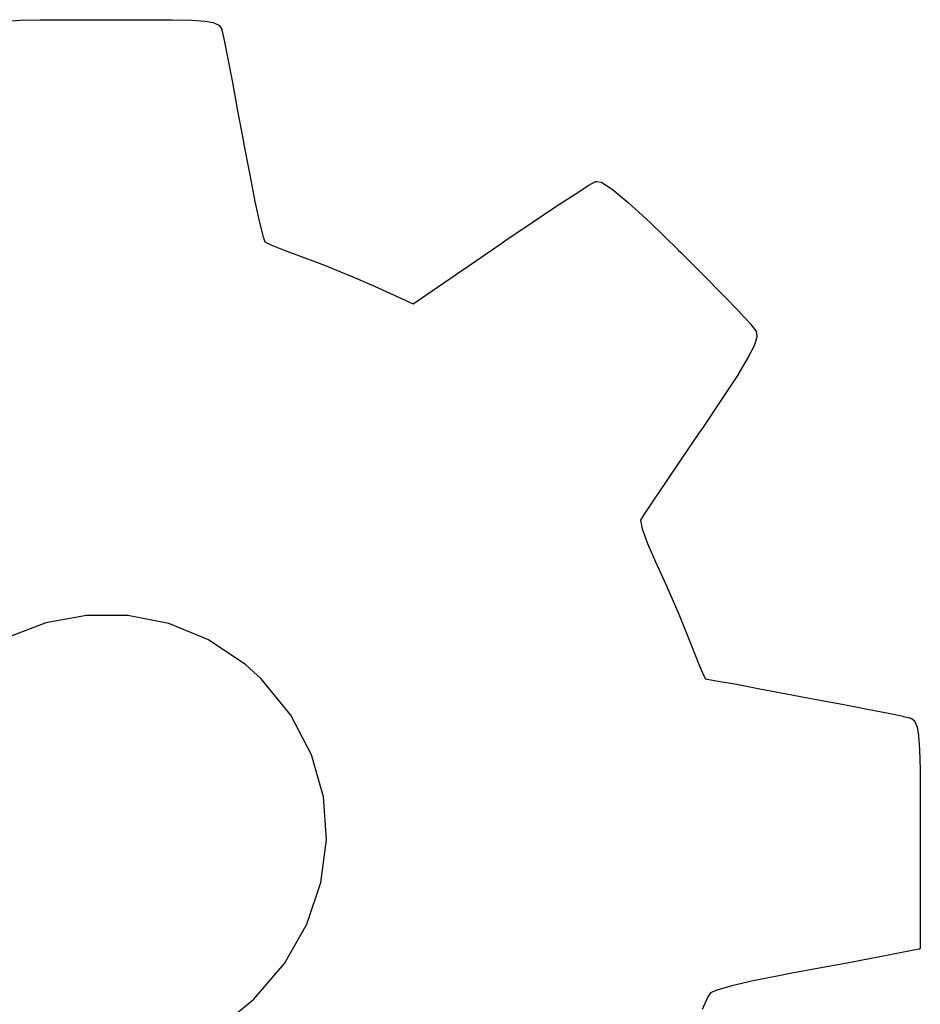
# Model space of a CAD drawing. Extents: x 5.07 to 6.67, y -4.03 to -3.19.
# Tile 8 of 27: x 5.19 to 5.29, y -3.9 to -3.79. Entities that reach past the tile are written whole.
import ezdxf

# ---------------------------------------------------------------- set-up
doc = ezdxf.new("R2010")
doc.units = 0
doc.header["$MEASUREMENT"] = 0
doc.layers.add('BLACK', color=7, linetype='CONTINUOUS')

msp = doc.modelspace()

# ---------------------------------------------------------------- linework, layer by layer
at = {"layer": 'BLACK', "linetype": 'CONTINUOUS'}
for p, q in [((5.18589, -3.78902), (5.18742, -3.78894)), ((5.18742, -3.78894), (5.18742, -3.78893)), ((5.18742, -3.78893), (5.18742, -3.78893)), ((5.18742, -3.78893), (5.18743, -3.78893)), ((5.18743, -3.78893), (5.18966, -3.78889)), ((5.18966, -3.78889), (5.18967, -3.78889)), ((5.18967, -3.78889), (5.19276, -3.78887)), ((5.18967, -3.78889), (5.18967, -3.78889)), ((5.19276, -3.78887), (5.19276, -3.78887)), ((5.19276, -3.78887), (5.19685, -3.78887)), ((5.19685, -3.78887), (5.19737, -3.78887)), ((5.19737, -3.78887), (5.20134, -3.78887)), ((5.20134, -3.78887), (5.20134, -3.78887)), ((5.20134, -3.78887), (5.20433, -3.78889)), ((5.20433, -3.78889), (5.20433, -3.78889)), ((5.20433, -3.78889), (5.20433, -3.78889)), ((5.20433, -3.78889), (5.20433, -3.78889)), ((5.20433, -3.78889), (5.20648, -3.78894)), ((5.20648, -3.78894), (5.20648, -3.78894)), ((5.20648, -3.78894), (5.20649, -3.78894)), ((5.20649, -3.78894), (5.20649, -3.78894)), ((5.20649, -3.78894), (5.20795, -3.78904)), ((5.20795, -3.78904), (5.20795, -3.78904)), ((5.20795, -3.78904), (5.20796, -3.78904)), ((5.20796, -3.78904), (5.20797, -3.78904)), ((5.20797, -3.78904), (5.20887, -3.78919)), ((5.20887, -3.78919), (5.20888, -3.78919)), ((5.20888, -3.78919), (5.20888, -3.7892)), ((5.20888, -3.7892), (5.20889, -3.7892)), ((5.20889, -3.7892), (5.2089, -3.7892)), ((5.2089, -3.7892), (5.20891, -3.78921)), ((5.20891, -3.78921), (5.20892, -3.78921)), ((5.20892, -3.78921), (5.20892, -3.78921)), ((5.20892, -3.78921), (5.20942, -3.78944)), ((5.20942, -3.78944), (5.20943, -3.78944)), ((5.20943, -3.78944), (5.20943, -3.78944)), ((5.20943, -3.78944), (5.20944, -3.78945)), ((5.20944, -3.78945), (5.20945, -3.78945)), ((5.20945, -3.78945), (5.20946, -3.78946)), ((5.20946, -3.78946), (5.20947, -3.78946)), ((5.20947, -3.78946), (5.20947, -3.78947)), ((5.20947, -3.78947), (5.20948, -3.78948)), ((5.20948, -3.78948), (5.20949, -3.78948)), ((5.20949, -3.78948), (5.20949, -3.78949)), ((5.20949, -3.78949), (5.2095, -3.7895)), ((5.2095, -3.7895), (5.20974, -3.78981)), ((5.20974, -3.78981), (5.20974, -3.78982)), ((5.20974, -3.78982), (5.20975, -3.78983)), ((5.20975, -3.78983), (5.20976, -3.78984)), ((5.20976, -3.78984), (5.20976, -3.78985)), ((5.20976, -3.78985), (5.20976, -3.78985)), ((5.20976, -3.78985), (5.20977, -3.78986)), ((5.20977, -3.78986), (5.20977, -3.78988)), ((5.20977, -3.78988), (5.2099, -3.7903)), ((5.2099, -3.7903), (5.2099, -3.7903)), ((5.2099, -3.7903), (5.2099, -3.7903)), ((5.2099, -3.7903), (5.2099, -3.79031)), ((5.2099, -3.79031), (5.2099, -3.79032)), ((5.2099, -3.79032), (5.2099, -3.79032)), ((5.2099, -3.79032), (5.2099, -3.79033)), ((5.2099, -3.79033), (5.2099, -3.79033)), ((5.2099, -3.79033), (5.21011, -3.79131)), ((5.21011, -3.79131), (5.21011, -3.79132)), ((5.21011, -3.79132), (5.21011, -3.79132)), ((5.21011, -3.79132), (5.21048, -3.79322)), ((5.21048, -3.79322), (5.21048, -3.79322)), ((5.21048, -3.79322), (5.21048, -3.79322)), ((5.21048, -3.79322), (5.21098, -3.79584)), ((5.21098, -3.79584), (5.21098, -3.79584)), ((5.21098, -3.79584), (5.21156, -3.79898)), ((5.21156, -3.79898), (5.21156, -3.79898)), ((5.21156, -3.79898), (5.21156, -3.79898)), ((5.21156, -3.79898), (5.21221, -3.80244)), ((5.21221, -3.80244), (5.21221, -3.80244)), ((5.21221, -3.80244), (5.21226, -3.80272)), ((5.21226, -3.80272), (5.2129, -3.80608)), ((5.2129, -3.80608), (5.21349, -3.80903)), ((5.25055, -3.80725), (5.25128, -3.80683)), ((5.25128, -3.80683), (5.25128, -3.80683)), ((5.25128, -3.80683), (5.25129, -3.80683)), ((5.25129, -3.80683), (5.2513, -3.80682)), ((5.2513, -3.80682), (5.25131, -3.80682)), ((5.25131, -3.80682), (5.25132, -3.80682)), ((5.25132, -3.80682), (5.25133, -3.80681)), ((5.25133, -3.80681), (5.25134, -3.80681)), ((5.25134, -3.80681), (5.25135, -3.80681)), ((5.25135, -3.80681), (5.25136, -3.80681)), ((5.25136, -3.80681), (5.25137, -3.80681)), ((5.25137, -3.80681), (5.25138, -3.80681)), ((5.25138, -3.80681), (5.25139, -3.80681)), ((5.25139, -3.80681), (5.2514, -3.80681)), ((5.2514, -3.80681), (5.25141, -3.80681)), ((5.25141, -3.80681), (5.25142, -3.80681)), ((5.25142, -3.80681), (5.25192, -3.80691)), ((5.25192, -3.80691), (5.25192, -3.80691)), ((5.25192, -3.80691), (5.25194, -3.80691)), ((5.25194, -3.80691), (5.25195, -3.80692)), ((5.25195, -3.80692), (5.25195, -3.80692)), ((5.25195, -3.80692), (5.25196, -3.80692)), ((5.25196, -3.80692), (5.25197, -3.80693)), ((5.25197, -3.80693), (5.25199, -3.80693)), ((5.25199, -3.80693), (5.25312, -3.80767)), ((5.24689, -3.80962), (5.24903, -3.80822)), ((5.24903, -3.80822), (5.25054, -3.80725)), ((5.24903, -3.80822), (5.24903, -3.80822)), ((5.24903, -3.80822), (5.24903, -3.80822)), ((5.24903, -3.80822), (5.24903, -3.80822)), ((5.25054, -3.80725), (5.25055, -3.80725)), ((5.25055, -3.80725), (5.25055, -3.80725)), ((5.25055, -3.80725), (5.25055, -3.80725)), ((5.25312, -3.80767), (5.25312, -3.80768)), ((5.25312, -3.80768), (5.25313, -3.80768)), ((5.25313, -3.80768), (5.25314, -3.80769)), ((5.25314, -3.80769), (5.2549, -3.80915)), ((5.21349, -3.80903), (5.214, -3.81138)), ((5.2549, -3.80915), (5.2549, -3.80916)), ((5.2549, -3.80916), (5.2549, -3.80916)), ((5.2549, -3.80916), (5.2549, -3.80916)), ((5.2549, -3.80916), (5.25733, -3.81139)), ((5.24427, -3.81137), (5.24688, -3.80962)), ((5.24688, -3.80962), (5.24689, -3.80962)), ((5.24689, -3.80962), (5.24689, -3.80962)), ((5.214, -3.81138), (5.21439, -3.81296)), ((5.24134, -3.81335), (5.24427, -3.81137)), ((5.24427, -3.81137), (5.24427, -3.81137)), ((5.24427, -3.81137), (5.24427, -3.81137)), ((5.25733, -3.81139), (5.25733, -3.81139)), ((5.25733, -3.81139), (5.25733, -3.81139)), ((5.25733, -3.81139), (5.25733, -3.81139)), ((5.25733, -3.81139), (5.26047, -3.81443)), ((5.21439, -3.81296), (5.21459, -3.81353)), ((5.21459, -3.81353), (5.21524, -3.81385)), ((5.24065, -3.81382), (5.24134, -3.81335)), ((5.24134, -3.81335), (5.24134, -3.81335)), ((5.24134, -3.81335), (5.24134, -3.81335)), ((5.21524, -3.81385), (5.21671, -3.81444)), ((5.21671, -3.81444), (5.21863, -3.81514)), ((5.23103, -3.82039), (5.24065, -3.81382)), ((5.24065, -3.81382), (5.24065, -3.81382)), ((5.26047, -3.81443), (5.26047, -3.81444)), ((5.26047, -3.81444), (5.26047, -3.81444)), ((5.26047, -3.81444), (5.26075, -3.81471)), ((5.26075, -3.81471), (5.26075, -3.81471)), ((5.26075, -3.81471), (5.26075, -3.81471)), ((5.26075, -3.81471), (5.26324, -3.81719)), ((5.21863, -3.81514), (5.21863, -3.81514)), ((5.21863, -3.81514), (5.21874, -3.81518)), ((5.21874, -3.81518), (5.21874, -3.81518)), ((5.21874, -3.81518), (5.21874, -3.81518)), ((5.21874, -3.81518), (5.21874, -3.81518)), ((5.21874, -3.81518), (5.2212, -3.81611)), ((5.2212, -3.81611), (5.22121, -3.81611)), ((5.22121, -3.81611), (5.22121, -3.81611)), ((5.22121, -3.81611), (5.22121, -3.81612)), ((5.22121, -3.81612), (5.22407, -3.81728)), ((5.22407, -3.81728), (5.22407, -3.81728)), ((5.22407, -3.81728), (5.22408, -3.81728)), ((5.22408, -3.81728), (5.22408, -3.81728)), ((5.22408, -3.81728), (5.22674, -3.81844)), ((5.26324, -3.81719), (5.26324, -3.81719)), ((5.26324, -3.81719), (5.26545, -3.81944)), ((5.22674, -3.81844), (5.22675, -3.81845)), ((5.22675, -3.81845), (5.22675, -3.81845)), ((5.22675, -3.81845), (5.23103, -3.82039)), ((5.26545, -3.81944), (5.26546, -3.81944)), ((5.26546, -3.81944), (5.26546, -3.81944)), ((5.26546, -3.81944), (5.26726, -3.82131)), ((5.26726, -3.82131), (5.26726, -3.82132)), ((5.26726, -3.82132), (5.26726, -3.82132)), ((5.26726, -3.82132), (5.26726, -3.82132)), ((5.26726, -3.82132), (5.26851, -3.82267)), ((5.26851, -3.82267), (5.26851, -3.82268)), ((5.26851, -3.82268), (5.26851, -3.82268)), ((5.26851, -3.82268), (5.26852, -3.82268)), ((5.26852, -3.82268), (5.26908, -3.82339)), ((5.26908, -3.82339), (5.26908, -3.82339)), ((5.26908, -3.82339), (5.26909, -3.8234)), ((5.26909, -3.8234), (5.2691, -3.82341)), ((5.2691, -3.82341), (5.2691, -3.82341)), ((5.2691, -3.82341), (5.2691, -3.82341)), ((5.2691, -3.82341), (5.2691, -3.82342)), ((5.2691, -3.82342), (5.2691, -3.82342)), ((5.2691, -3.82342), (5.2691, -3.82342)), ((5.2691, -3.82342), (5.26911, -3.82344)), ((5.26911, -3.82344), (5.26912, -3.82345)), ((5.26912, -3.82345), (5.26912, -3.82345)), ((5.26912, -3.82345), (5.26912, -3.82346)), ((5.26912, -3.82346), (5.26912, -3.82347)), ((5.26912, -3.82347), (5.26912, -3.82349)), ((5.26912, -3.82349), (5.2692, -3.82402)), ((5.26919, -3.8241), (5.26892, -3.82497)), ((5.2692, -3.82407), (5.26919, -3.82408)), ((5.26919, -3.82408), (5.26919, -3.8241)), ((5.26919, -3.8241), (5.26919, -3.8241)), ((5.26919, -3.8241), (5.26919, -3.8241)), ((5.2692, -3.82402), (5.2692, -3.82402)), ((5.2692, -3.82402), (5.2692, -3.82403)), ((5.2692, -3.82403), (5.2692, -3.82403)), ((5.2692, -3.82403), (5.2692, -3.82404)), ((5.2692, -3.82404), (5.2692, -3.82406)), ((5.2692, -3.82406), (5.2692, -3.82406)), ((5.2692, -3.82406), (5.2692, -3.82407)), ((5.26891, -3.825), (5.26824, -3.82632)), ((5.26892, -3.82499), (5.26891, -3.825)), ((5.26892, -3.82497), (5.26892, -3.82497)), ((5.26892, -3.82497), (5.26892, -3.82499)), ((5.26824, -3.82633), (5.2671, -3.82822)), ((5.26824, -3.82632), (5.26824, -3.82632)), ((5.26824, -3.82632), (5.26824, -3.82633)), ((5.26824, -3.82633), (5.26824, -3.82633)), ((5.2671, -3.82823), (5.26542, -3.8308)), ((5.2671, -3.82822), (5.2671, -3.82822)), ((5.2671, -3.82822), (5.2671, -3.82823)), ((5.2671, -3.82823), (5.2671, -3.82823)), ((5.26542, -3.83081), (5.26314, -3.83419)), ((5.26542, -3.8308), (5.26542, -3.83081)), ((5.26542, -3.83081), (5.26542, -3.83081)), ((5.26542, -3.83081), (5.26542, -3.83081)), ((5.26314, -3.83419), (5.26275, -3.83476)), ((5.26314, -3.83419), (5.26314, -3.83419)), ((5.26275, -3.83476), (5.26079, -3.83765)), ((5.26079, -3.83765), (5.25906, -3.84022)), ((5.26079, -3.83765), (5.26079, -3.83765)), ((5.25906, -3.84022), (5.25766, -3.84229)), ((5.25766, -3.84229), (5.2567, -3.84373)), ((5.25766, -3.84229), (5.25766, -3.84229)), ((5.25766, -3.84229), (5.25766, -3.84229)), ((5.2567, -3.84373), (5.2563, -3.84434)), ((5.2567, -3.84373), (5.2567, -3.84373)), ((5.2563, -3.84434), (5.25628, -3.84441)), ((5.25628, -3.84441), (5.25647, -3.84537)), ((5.25647, -3.84537), (5.25706, -3.84702)), ((5.25706, -3.84702), (5.25795, -3.84904)), ((5.25795, -3.84904), (5.25917, -3.8517)), ((5.25917, -3.8517), (5.25917, -3.8517)), ((5.25917, -3.8517), (5.25917, -3.8517)), ((5.25917, -3.8517), (5.25917, -3.8517)), ((5.25917, -3.8517), (5.26054, -3.85485)), ((5.19478, -3.85498), (5.19028, -3.85581)), ((5.19937, -3.85498), (5.19478, -3.85498)), ((5.20394, -3.85587), (5.19937, -3.85498)), ((5.26054, -3.85485), (5.26054, -3.85485)), ((5.26054, -3.85485), (5.26054, -3.85485)), ((5.26054, -3.85485), (5.26054, -3.85485)), ((5.26054, -3.85485), (5.26169, -3.85771)), ((5.19028, -3.85581), (5.18601, -3.85743)), ((5.20834, -3.85768), (5.20394, -3.85587)), ((5.21246, -3.86046), (5.20834, -3.85768)), ((5.26169, -3.85771), (5.26169, -3.85771)), ((5.26169, -3.85771), (5.26169, -3.85771)), ((5.26169, -3.85771), (5.26169, -3.85771)), ((5.26169, -3.85771), (5.26198, -3.85845)), ((5.26198, -3.85845), (5.26273, -3.86033)), ((5.21417, -3.86202), (5.21246, -3.86046)), ((5.26273, -3.86033), (5.26328, -3.86163)), ((5.26328, -3.86163), (5.26348, -3.86203)), ((5.21747, -3.86606), (5.21417, -3.86202)), ((5.26348, -3.86203), (5.26365, -3.86205)), ((5.26365, -3.86205), (5.26365, -3.86205)), ((5.26365, -3.86205), (5.26365, -3.86205)), ((5.26365, -3.86205), (5.26366, -3.86205)), ((5.26366, -3.86205), (5.26489, -3.86227)), ((5.26489, -3.86227), (5.26489, -3.86227)), ((5.26489, -3.86227), (5.2649, -3.86227)), ((5.2649, -3.86227), (5.26692, -3.86263)), ((5.26692, -3.86263), (5.26692, -3.86263)), ((5.26692, -3.86263), (5.26692, -3.86263)), ((5.26692, -3.86263), (5.26692, -3.86263)), ((5.26692, -3.86263), (5.26692, -3.86263)), ((5.26692, -3.86263), (5.26692, -3.86263)), ((5.26692, -3.86263), (5.26952, -3.86312)), ((5.26952, -3.86312), (5.26952, -3.86312)), ((5.26952, -3.86312), (5.26952, -3.86312)), ((5.26952, -3.86312), (5.27248, -3.86367)), ((5.27248, -3.86367), (5.27248, -3.86367)), ((5.27248, -3.86367), (5.27248, -3.86367)), ((5.27248, -3.86367), (5.2756, -3.86427)), ((5.2756, -3.86427), (5.2756, -3.86427)), ((5.2756, -3.86427), (5.2756, -3.86427)), ((5.2756, -3.86427), (5.27867, -3.86485)), ((5.27867, -3.86485), (5.27867, -3.86485)), ((5.27867, -3.86485), (5.28147, -3.8654)), ((5.21977, -3.87046), (5.21747, -3.86606)), ((5.28147, -3.8654), (5.28147, -3.8654)), ((5.28147, -3.8654), (5.28147, -3.8654)), ((5.28147, -3.8654), (5.28379, -3.86585)), ((5.28379, -3.86585), (5.2838, -3.86585)), ((5.2838, -3.86585), (5.2838, -3.86585)), ((5.2838, -3.86585), (5.28543, -3.86618)), ((5.28543, -3.86618), (5.28544, -3.86618)), ((5.28544, -3.86618), (5.28544, -3.86618)), ((5.28544, -3.86618), (5.28544, -3.86619)), ((5.28544, -3.86619), (5.28618, -3.86635)), ((5.28618, -3.86635), (5.28618, -3.86635)), ((5.28618, -3.86635), (5.28619, -3.86636)), ((5.28619, -3.86636), (5.28621, -3.86636)), ((5.28621, -3.86636), (5.28633, -3.86641)), ((5.28633, -3.86641), (5.28633, -3.86641)), ((5.28633, -3.86641), (5.28634, -3.86641)), ((5.28634, -3.86641), (5.28635, -3.86642)), ((5.28635, -3.86642), (5.28636, -3.86642)), ((5.28636, -3.86642), (5.28637, -3.86642)), ((5.28637, -3.86642), (5.28638, -3.86643)), ((5.28638, -3.86643), (5.28639, -3.86644)), ((5.28639, -3.86644), (5.28669, -3.86669)), ((5.28669, -3.86669), (5.28669, -3.86669)), ((5.28669, -3.86669), (5.28669, -3.8667)), ((5.28669, -3.8667), (5.2867, -3.8667)), ((5.2867, -3.8667), (5.28671, -3.86671)), ((5.28671, -3.86671), (5.28671, -3.86672)), ((5.28671, -3.86672), (5.28672, -3.86673)), ((5.28672, -3.86673), (5.28672, -3.86673)), ((5.28672, -3.86673), (5.28673, -3.86674)), ((5.28673, -3.86674), (5.28673, -3.86675)), ((5.28673, -3.86675), (5.28674, -3.86676)), ((5.28674, -3.86676), (5.28674, -3.86677)), ((5.28674, -3.86677), (5.28696, -3.86731)), ((5.28696, -3.86731), (5.28696, -3.86731)), ((5.28696, -3.86731), (5.28697, -3.86731)), ((5.28697, -3.86731), (5.28697, -3.86731)), ((5.28697, -3.86731), (5.28697, -3.86733)), ((5.28697, -3.86733), (5.28698, -3.86734)), ((5.28698, -3.86734), (5.28698, -3.86735)), ((5.28698, -3.86735), (5.28698, -3.86735)), ((5.28698, -3.86735), (5.28713, -3.86831)), ((5.28713, -3.86831), (5.28713, -3.86832)), ((5.28713, -3.86832), (5.28713, -3.86833)), ((5.28713, -3.86833), (5.28714, -3.86833)), ((5.28714, -3.86833), (5.28724, -3.86987)), ((5.22108, -3.87511), (5.21977, -3.87046)), ((5.28724, -3.86987), (5.28724, -3.86987)), ((5.28724, -3.86987), (5.28724, -3.86988)), ((5.28724, -3.86988), (5.28724, -3.86988)), ((5.28724, -3.86988), (5.2873, -3.87213)), ((5.2873, -3.87213), (5.2873, -3.87213)), ((5.2873, -3.87213), (5.2873, -3.87213)), ((5.2873, -3.87213), (5.2873, -3.87213)), ((5.2873, -3.87213), (5.28733, -3.87524)), ((5.22142, -3.87988), (5.22108, -3.87511)), ((5.28733, -3.87524), (5.28733, -3.87524)), ((5.28733, -3.87524), (5.28733, -3.87935)), ((5.2208, -3.88464), (5.22142, -3.87988)), ((5.28733, -3.87935), (5.28733, -3.89185)), ((5.21924, -3.88925), (5.2208, -3.88464)), ((5.21676, -3.89361), (5.21924, -3.88925)), ((5.28717, -3.89204), (5.28417, -3.89263)), ((5.28719, -3.89203), (5.28717, -3.89204)), ((5.28721, -3.89202), (5.28719, -3.89203)), ((5.28723, -3.89202), (5.28721, -3.89202)), ((5.28721, -3.89202), (5.28721, -3.89202)), ((5.28721, -3.89202), (5.28721, -3.89202)), ((5.28724, -3.89201), (5.28723, -3.89202)), ((5.28726, -3.89199), (5.28724, -3.89201)), ((5.28724, -3.89201), (5.28724, -3.89201)), ((5.28724, -3.89201), (5.28724, -3.89201)), ((5.28727, -3.89198), (5.28726, -3.89199)), ((5.28729, -3.89197), (5.28727, -3.89198)), ((5.28727, -3.89198), (5.28727, -3.89198)), ((5.28727, -3.89198), (5.28727, -3.89198)), ((5.2873, -3.89195), (5.28729, -3.89197)), ((5.28731, -3.89194), (5.2873, -3.89195)), ((5.2873, -3.89195), (5.2873, -3.89195)), ((5.2873, -3.89195), (5.2873, -3.89195)), ((5.28732, -3.89192), (5.28731, -3.89194)), ((5.28733, -3.89188), (5.28732, -3.8919)), ((5.28732, -3.8919), (5.28732, -3.89192)), ((5.28732, -3.89192), (5.28732, -3.89192)), ((5.28732, -3.89192), (5.28732, -3.89192)), ((5.28733, -3.89185), (5.28733, -3.89187)), ((5.28733, -3.89187), (5.28733, -3.89188)), ((5.28733, -3.89188), (5.28733, -3.89188)), ((5.28733, -3.89188), (5.28733, -3.89188)), ((5.28188, -3.89307), (5.27922, -3.89357)), ((5.28381, -3.8927), (5.28188, -3.89307)), ((5.28188, -3.89307), (5.28188, -3.89307)), ((5.28188, -3.89307), (5.28188, -3.89307)), ((5.28417, -3.89263), (5.28381, -3.8927)), ((5.28381, -3.8927), (5.28381, -3.8927)), ((5.28381, -3.8927), (5.28381, -3.8927)), ((5.28417, -3.89263), (5.28417, -3.89263)), ((5.28417, -3.89263), (5.28417, -3.89263)), ((5.28417, -3.89263), (5.28417, -3.89263)), ((5.28417, -3.89263), (5.28417, -3.89263)), ((5.21337, -3.89756), (5.21676, -3.89361)), ((5.27612, -3.89414), (5.27289, -3.89474)), ((5.27922, -3.89357), (5.27612, -3.89414)), ((5.27612, -3.89414), (5.27612, -3.89414)), ((5.27612, -3.89414), (5.27612, -3.89414)), ((5.27922, -3.89357), (5.27922, -3.89357)), ((5.27922, -3.89357), (5.27922, -3.89357)), ((5.26878, -3.89555), (5.26641, -3.8961)), ((5.27162, -3.89497), (5.26878, -3.89555)), ((5.27288, -3.89474), (5.27162, -3.89497)), ((5.27289, -3.89474), (5.27288, -3.89474)), ((5.26475, -3.89656), (5.26405, -3.89686)), ((5.26641, -3.8961), (5.26475, -3.89656)), ((5.20956, -3.90067), (5.21337, -3.89756)), ((5.26374, -3.89733), (5.26312, -3.89873)), ((5.26405, -3.89686), (5.26374, -3.89733))]:
    msp.add_line(p, q, dxfattribs=at)

doc.saveas('drawing.dxf')
